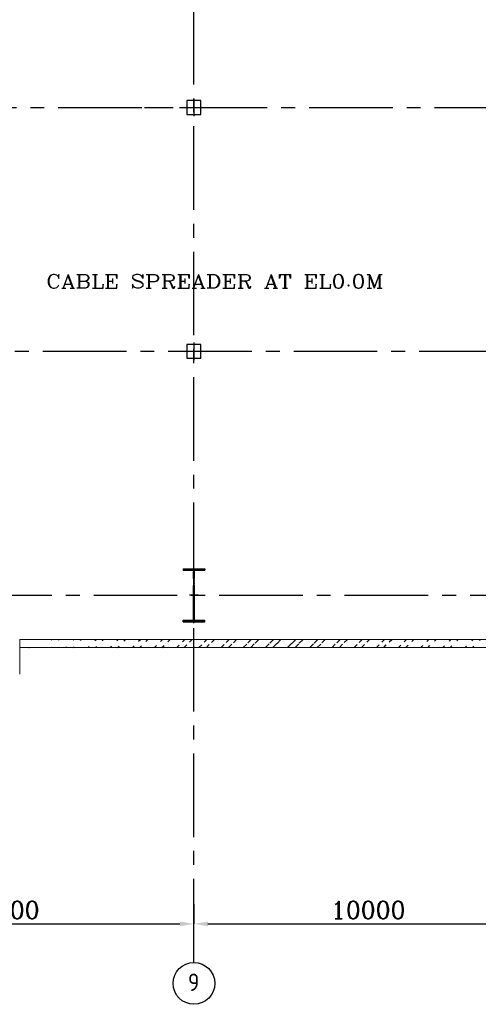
# Model space of a CAD drawing. Extents: x -7650383 to 4934791, y -137560 to 1826789.
# Tile 61 of 256: x 275391 to 288551, y 457341 to 485600. Entities that reach past the tile are written whole.
import ezdxf
from ezdxf.enums import TextEntityAlignment as Align

# ---------------------------------------------------------------- set-up
doc = ezdxf.new("R2010")
doc.units = 0
doc.header["$LTSCALE"] = 800
doc.header["$MEASUREMENT"] = 0
for name, pattern in [('CENTER', [2, 1.25, -0.25, 0.25, -0.25]), ('CENTER2', [1.125, 0.75, -0.125, 0.125, -0.125]), ('CONTINOUS', [0])]:
    doc.linetypes.add(name, pattern=pattern)
doc.layers.get('0').update_dxf_attribs({"linetype": 'CONTINUOUS'})
for name, color, linetype in [('0-7-COL', 2, 'CENTER'), ('Aux_col', 7, 'CONTINUOUS'), ('COL', 1, 'CENTER'), ('GRID', 8, 'CENTER'), ('HATCH', 9, 'CONTINUOUS'), ('PIPE', 1, 'CONTINUOUS'), ('T', 3, 'CONTINUOUS'), ('TEXT', 3, 'CONTINUOUS')]:
    doc.layers.add(name, color=color, linetype=linetype)
doc.layers.add('DIM', color=4, linetype='CONTINUOUS', lineweight=13)
doc.layers.add('WALL', color=6, linetype='CONTINUOUS', lineweight=18)
doc.styles.add('ROMANC', font='romanc')
doc.styles.add('ROMANS', font='ISO9.shx', dxfattribs={"width": 0.8})
doc.styles.add('S1', font='SIMPLEX.SHX', dxfattribs={"height": 200})
doc.dimstyles.new('STANDARD$0', dxfattribs={"dimtxt": 250, "dimasz": 200, "dimexe": 0, "dimexo": 0, "dimgap": 100, "dimtad": 1, "dimdec": 0, "dimzin": 0, "dimdsep": 46, "dimtxsty": 'S1', "dimcen": 0, "dimadec": 0, "dimazin": 0, "dimtfac": 1, "dimtdec": 0, "dimtmove": 2, "dimatfit": 3, "dimfxl": 1, "dimtolj": 1, "dimtzin": 0, "dimarcsym": 0})

# ---------------------------------------------------------------- blocks, each defined once
blk = doc.blocks.new('*D260')
at = {"layer": 'DIM', "linetype": 'Continuous', "lineweight": -2, "transparency": 16777216}
blk.add_line((280391, 460212), (280391, 459649), dxfattribs=at)
at = {"layer": 'DIM', "color": 4, "linetype": 'Continuous', "lineweight": -2, "transparency": 16777216}
blk.add_line((269791, 459649), (279991, 459649), dxfattribs=at)
at = {"layer": 'DIM', "color": 4, "linetype": 'Continuous', "transparency": 16777216}
for points in [[(269791, 459716), (269791, 459582), (269391, 459649)], [(279991, 459716), (279991, 459582), (280391, 459649)]]:
    blk.add_solid(points, dxfattribs=at)
at = {"layer": 'DIM', "linetype": 'Continuous', "transparency": 16777216, "insert": (274891, 460049), "char_height": 500, "attachment_point": 5, "style": 'ROMANC'}
blk.add_mtext('\\A1;11000', dxfattribs=at)
blk = doc.blocks.new('A$C41E52089')
at = {"layer": 'COL'}
h = blk.add_hatch(dxfattribs=at)
h.set_pattern_fill('ANSI31', color=256, scale=100, style=0)
h.paths.add_polyline_path([(310, -720), (0, -720), (0, -760), (310, -760)])
h.paths.add_polyline_path([(0, -720), (-310, -720), (-310, -760), (0, -760)])
h.paths.add_polyline_path([(0, 0), (-13, 0), (-13, -720), (0, -720)])
h.paths.add_polyline_path([(0, 720), (-13, 720), (-13, 0), (0, 0)])
h.paths.add_polyline_path([(12, 0), (0, 0), (0, -720), (12, -720)])
h.paths.add_polyline_path([(12, 720), (0, 720), (0, 0), (12, 0)])
h.paths.add_polyline_path([(310, 760), (0, 760), (0, 720), (12, 720), (310, 720)])
h.paths.add_polyline_path([(0, 760), (-310, 760), (-310, 720), (0, 720)])
for p, q in [((-310, 760), (310, 760)), ((-310, 760), (-310, 720)), ((-310, 720), (310, 720)), ((-13, -720), (-13, 720)), ((12, -720), (12, 720)), ((310, 760), (310, 720)), ((-310, -720), (310, -720)), ((-310, -760), (-310, -720)), ((-310, -760), (310, -760)), ((310, -760), (310, -720))]:
    blk.add_line(p, q, dxfattribs=at)
at = {"layer": 'COL', "color": 2}
for p, q in [((0, -800), (0, 800)), ((123, 0), (-123, 0))]:
    blk.add_line(p, q, dxfattribs=at)
blk = doc.blocks.new('*D261')
at = {"layer": 'DIM', "linetype": 'Continuous', "lineweight": -2, "transparency": 16777216}
for p, q in [((280391, 460212), (280391, 459649)), ((290391, 460019), (290391, 459649))]:
    blk.add_line(p, q, dxfattribs=at)
at = {"layer": 'DIM', "color": 4, "linetype": 'Continuous', "lineweight": -2, "transparency": 16777216}
blk.add_line((280791, 459649), (289991, 459649), dxfattribs=at)
at = {"layer": 'DIM', "color": 4, "linetype": 'Continuous', "transparency": 16777216}
for points in [[(280791, 459716), (280791, 459582), (280391, 459649)], [(289991, 459716), (289991, 459582), (290391, 459649)]]:
    blk.add_solid(points, dxfattribs=at)
at = {"layer": 'DIM', "linetype": 'Continuous', "transparency": 16777216, "insert": (285391, 460049), "char_height": 500, "attachment_point": 5, "style": 'ROMANC'}
blk.add_mtext('\\A1;10000', dxfattribs=at)
blk = doc.blocks.new('A$C47AF6D69')
at = {"layer": 'TEXT', "insert": (-23738.9, 2726.2), "char_height": 300, "width": 1129.576, "attachment_point": 1, "style": 'ROMANS'}
blk.add_mtext('\\pi313.36;AIR \\P\\pi-240.93;RECEIVER', dxfattribs=at)
blk = doc.blocks.new('A$C3C7577A7')
at = {"layer": 'Aux_col', "linetype": 'CONTINOUS'}
for p, q in [((83200, 14199), (82800, 14199)), ((82800, 14199), (82800, 13799)), ((83000, 14249), (83000, 13749)), ((83200, 13799), (83200, 14199)), ((82582, 13999), (83407, 13999)), ((82750, 13999), (83250, 13999)), ((82800, 13799), (83200, 13799)), ((83200, 7200), (82800, 7200)), ((82800, 7200), (82800, 6800)), ((83000, 7250), (83000, 6750)), ((83200, 6800), (83200, 7200)), ((82750, 7000), (83250, 7000)), ((82800, 6800), (83200, 6800))]:
    blk.add_line(p, q, dxfattribs=at)

msp = doc.modelspace()

# ---------------------------------------------------------------- hatches: boundary and pattern name
at = {"layer": 'HATCH'}
h = msp.add_hatch(dxfattribs=at)
h.set_pattern_fill('ANSI32', color=256, scale=1200, style=0)
h.set_pattern_definition([(45, (202275.47, 370230), (-318.198, 318.198), []), (45, (202487.6, 370230), (-318.198, 318.198), [])])
edge = h.paths.add_edge_path()
edge.add_line((290716.2, 467581.6), (275391.2, 467581.5))
edge.add_line((290716.2, 467811.6), (275391.2, 467811.7))

# ---------------------------------------------------------------- linework, layer by layer
at = {"layer": '0-7-COL', "color": 6, "linetype": 'Continuous'}
msp.add_circle((280391.2, 457941.2), 600, dxfattribs=at)
at = {"layer": 'GRID', "linetype": 'CENTER2', "ltscale": 4}
for p, q in [((280391.2, 458541.2), (280391.2, 534113)), ((258496.7, 483081.7), (290650.5, 483081.7)), ((278972.9, 483080.6), (279798, 483080.6)), ((268853.4, 476081.7), (290673.5, 476081.7)), ((191114.6, 469081.7), (306850.7, 469081.7))]:
    msp.add_line(p, q, dxfattribs=at)
at = {"layer": 'WALL'}
for p, q in [((290716.2, 467811.7), (275391.2, 467811.6)), ((275391.2, 467811.7), (290716.5, 467811.7)), ((275391.2, 466811.6), (275391.2, 467811.6)), ((275391.2, 466811.6), (275391.2, 467811.6)), ((290946.2, 467581.7), (275391.2, 467581.6)), ((275391.2, 467581.7), (290945.5, 467581.7))]:
    msp.add_line(p, q, dxfattribs=at)

# ---------------------------------------------------------------- block references
msp.add_blockref('A$C3C7577A7', (197391.2, 469081.7))
at = {"layer": 'COL'}
msp.add_blockref('A$C41E52089', (280391.2, 469081.7), dxfattribs=at)
at = {"layer": 'PIPE'}
msp.add_blockref('A$C47AF6D69', (233635.5, 482081.7), dxfattribs=at)

# ---------------------------------------------------------------- texts
at = {"layer": '0-7-COL', "color": 6, "linetype": 'Continuous', "style": 'ROMANS'}
msp.add_text('9', height=500, dxfattribs=at).set_placement((280385.2, 457971.6), align=Align.MIDDLE)
at = {"layer": 'T', "style": 'ROMANC', "width": 1.2}
msp.add_text('CABLE SPREADER AT EL0.0M ', height=400, dxfattribs=at).set_placement((276143.8, 477890.4))
at = {"layer": 'TEXT', "attachment_point": 1, "style": 'ROMANS'}
for s, insert, char_height, width in [('\\pi816.75;MONORAIL FOR \\P\\pi199.61;HANDLING OF ACW & \\P\\pi348.18;DMCW PUMPS FROM \\P\\pi342.47;SOFIT OF EL. 9.0 M \\P\\pi1605.3;FLOOR', (269533.2, 478931.3), 300, 4273.502), ('\\pi173.19;MONORAIL FOR \\P\\pi298.9;HANDLING OF \\P\\pi53.19;VACUUM PUMPS \\P\\pi98.904;FROM SOFIT OF \\P\\pi58.904;EL. 9.0M FLOOR', (220522.6, 474637.9), 300, 2986.379), ('\\pi122.45;UNIT OIL \\P\\pi122.45;PURIFIER \\P\\pi282.45;(HOLD)', (261530.7, 472426.9), 300, 1742.051), ('\\pi244.39;MONORAIL FOR \\P\\pi124.39;HANDLING OF BF \\P\\pi301.06;VALVES FROM \\P\\pi77.725;SOFIT OF EL. 10M \\P\\pi674.39;FLOOR.', (227849.6, 471822.9), 175, 2028.783)]:
    msp.add_mtext(s, dxfattribs=dict(at, insert=insert, char_height=char_height, width=width))

# ---------------------------------------------------------------- dimensions: what is measured, and where the dimension line sits
at = {"layer": 'DIM', "linetype": 'Continuous'}
for base, p1, p2, picture, middle in [((280391.2, 459649.1), (269391.2, 459649.1), (280391.2, 460211.9), '*D260', (274891.2, 460049.1)), ((290391.2, 459649.1), (280391.2, 460211.9), (290391.2, 460018.7), '*D261', (285391.2, 460049.1))]:
    dim = msp.add_linear_dim(base=base, p1=p1, p2=p2, dimstyle='STANDARD$0', override={"dimscale": 100, "dimtxt": 5, "dimasz": 4, "dimgap": 1.5, "dimtxsty": 'ROMANC', "dimclrd": 4, "dimclre": 256, "dimclrt": 256, "dimtix": 1}, dxfattribs=at)
    dim.commit()
    dim.dimension.update_dxf_attribs({"geometry": picture, "text_midpoint": middle})

doc.saveas('drawing.dxf')
